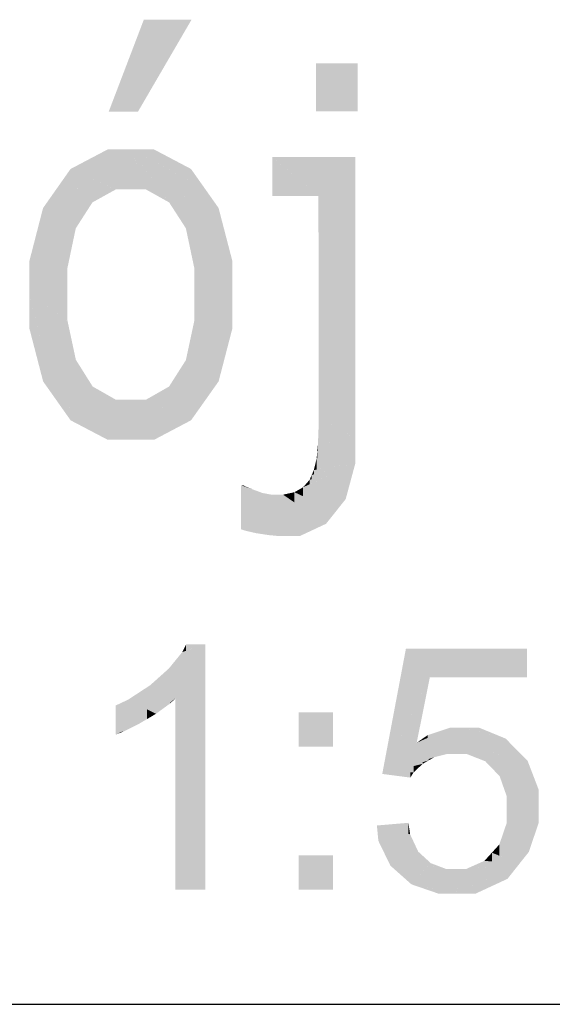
# Model space of a CAD drawing. Extents: x 64462 to 126444, y -56085 to -716.
# Tile 18 of 90: x 92926 to 93144, y -12550 to -12147. Entities that reach past the tile are written whole.
import ezdxf

# ---------------------------------------------------------------- set-up
doc = ezdxf.new("R2010")
doc.units = 0
doc.header["$LTSCALE"] = 11.25

# ---------------------------------------------------------------- blocks, each defined once
blk = doc.blocks.new('DwgObject-55396215-3381')
at = {"linetype": 'Continuous'}
for points in [[(48183.51, 15263.92), (48169.12, 15247.95), (48183.51, 15285.61)], [(48181.11, 15247.96), (48181.11, 15261.26), (48203.06, 15285.62)], [(48183.51, 15263.92), (48183.51, 15285.61), (48203.06, 15285.62)], [(48271.11, 15248.15), (48254.07, 15267.78), (48271.11, 15267.79)], [(48254.08, 15248.13), (48254.07, 15267.78), (48254.08, 15267.78)], [(48254.08, 15248.13), (48254.08, 15267.78), (48271.12, 15248.14)], [(48271.11, 15248.15), (48271.11, 15267.79), (48271.12, 15248.14)], [(48181.11, 15247.96), (48169.12, 15247.95), (48181.11, 15261.26)], [(48168.67, 15217.68), (48153.49, 15224.51), (48168.67, 15232.5)], [(48172.05, 15216.15), (48168.67, 15232.5), (48172.05, 15232.5)], [(48168.67, 15217.68), (48168.67, 15232.5), (48172.05, 15216.15)], [(48178.23, 15216.16), (48172.05, 15216.15), (48178.23, 15232.51)], [(48172.05, 15216.15), (48172.05, 15232.5), (48178.23, 15232.51)], [(48178.23, 15216.16), (48178.23, 15232.51), (48178.23, 15216.16)], [(48184.33, 15216.16), (48178.23, 15232.51), (48184.33, 15224.05)], [(48193.87, 15210.85), (48178.23, 15232.51), (48193.87, 15224.25)], [(48202.83, 15219.53), (48178.23, 15232.51), (48202.83, 15224.53)], [(48187.7, 15229.43), (48178.23, 15232.51), (48187.7, 15232.51)], [(48178.23, 15216.16), (48178.23, 15232.51), (48178.23, 15232.49)], [(48178.23, 15216.16), (48178.23, 15232.49), (48184.33, 15216.16)], [(48187.7, 15229.43), (48187.7, 15232.51), (48202.83, 15224.53)], [(48255.05, 15213.48), (48236.21, 15229.38), (48255.05, 15229.38)], [(48236.21, 15213.48), (48236.21, 15229.38), (48236.21, 15229.37)], [(48236.21, 15213.48), (48236.21, 15229.37), (48255.05, 15213.48)], [(48255.05, 15213.48), (48255.05, 15229.38), (48270.17, 15229.39)], [(48255.09, 15122.85), (48255.09, 15213.52), (48270.17, 15229.39)], [(48270.17, 15114.2), (48255.09, 15122.85), (48270.17, 15229.39)], [(48270.17, 15114.2), (48270.17, 15229.39), (48270.21, 15114.17)], [(48153.49, 15216.44), (48147.86, 15216.52), (48153.49, 15224.51)], [(48153.49, 15216.44), (48153.49, 15224.51), (48172.05, 15216.15)], [(48184.33, 15216.16), (48184.33, 15224.05), (48193.87, 15210.85)], [(48193.87, 15210.85), (48193.87, 15224.25), (48208.48, 15216.55)], [(48202.83, 15219.53), (48202.83, 15224.53), (48208.48, 15216.55)], [(48147.86, 15189.1), (48136.63, 15173.04), (48147.86, 15216.52)], [(48142.24, 15194.76), (48142.24, 15208.54), (48147.86, 15216.52)], [(48159.04, 15205.52), (48147.86, 15216.52), (48159.04, 15212.17)], [(48155.63, 15200.21), (48147.86, 15216.52), (48155.63, 15208.88)], [(48147.86, 15189.1), (48147.86, 15216.52), (48155.63, 15200.21)], [(48162.46, 15210.84), (48147.86, 15216.52), (48162.46, 15216.3)], [(48162.46, 15210.84), (48162.46, 15216.3), (48172.05, 15216.15)], [(48197.31, 15205.54), (48197.31, 15212.19), (48208.48, 15216.55)], [(48200.74, 15200.23), (48200.74, 15208.92), (48208.48, 15216.55)], [(48204.18, 15183.99), (48204.18, 15207.49), (48208.48, 15216.55)], [(48208.48, 15180.99), (48204.18, 15183.99), (48208.48, 15216.55)], [(48208.48, 15180.99), (48208.48, 15216.55), (48219.79, 15173.07)], [(48219.78, 15173.09), (48208.48, 15216.55), (48219.78, 15186.83)], [(48214.13, 15201.69), (48208.48, 15216.55), (48214.13, 15208.56)], [(48159.04, 15205.52), (48159.04, 15212.17), (48162.46, 15210.84)], [(48197.31, 15205.54), (48193.87, 15210.85), (48197.31, 15212.19)], [(48255.09, 15122.85), (48255.05, 15213.48), (48255.09, 15213.52)], [(48142.24, 15194.76), (48136.63, 15173.04), (48142.24, 15208.54)], [(48136.63, 15173.04), (48136.63, 15186.81), (48142.24, 15208.54)], [(48155.63, 15200.21), (48155.63, 15208.88), (48159.04, 15205.52)], [(48200.74, 15200.23), (48197.31, 15205.54), (48200.74, 15208.92)], [(48204.18, 15183.99), (48200.74, 15200.23), (48204.18, 15207.49)], [(48214.13, 15201.69), (48214.13, 15208.56), (48219.78, 15186.83)], [(48152.22, 15183.97), (48152.22, 15195.34), (48155.63, 15200.21)], [(48152.22, 15183.97), (48136.63, 15173.04), (48152.22, 15195.34)], [(48136.63, 15173.04), (48136.62, 15186.79), (48136.63, 15186.81)], [(48219.78, 15173.09), (48219.78, 15186.83), (48219.79, 15173.07)], [(48152.22, 15173.05), (48136.63, 15173.04), (48152.22, 15183.97)], [(48152.22, 15173.05), (48152.22, 15183.97), (48152.23, 15173.05)], [(48204.19, 15173.07), (48204.18, 15183.99), (48204.19, 15183.99)], [(48204.19, 15173.07), (48204.19, 15183.99), (48219.79, 15173.07)], [(48152.23, 15162.48), (48136.63, 15173.04), (48152.23, 15173.05)], [(48147.9, 15129.62), (48136.63, 15173.04), (48147.9, 15165.41)], [(48136.63, 15159.29), (48136.63, 15173.04), (48136.63, 15173.02)], [(48136.63, 15159.29), (48136.63, 15173.02), (48147.9, 15129.62)], [(48152.23, 15162.48), (48152.23, 15173.05), (48152.23, 15162.47)], [(48204.19, 15151.15), (48204.19, 15162.39), (48219.79, 15173.07)], [(48204.19, 15162.39), (48204.19, 15173.07), (48204.19, 15173.07)], [(48204.19, 15162.39), (48204.19, 15173.07), (48219.79, 15173.07)], [(48208.51, 15129.64), (48208.51, 15157.22), (48219.79, 15173.07)], [(48214.15, 15137.6), (48214.15, 15151.38), (48219.79, 15173.07)], [(48219.79, 15159.3), (48214.15, 15137.6), (48219.79, 15173.07)], [(48219.79, 15159.3), (48219.79, 15173.07), (48219.79, 15159.32)], [(48147.9, 15129.62), (48147.9, 15165.41), (48152.23, 15162.47)], [(48152.23, 15138.99), (48147.9, 15129.62), (48152.23, 15162.47)], [(48152.23, 15138.99), (48152.23, 15162.47), (48155.67, 15146.44)], [(48142.27, 15137.57), (48136.63, 15159.29), (48142.27, 15144.44)], [(48204.19, 15151.15), (48200.74, 15146.3), (48204.19, 15162.39)], [(48208.51, 15129.64), (48200.74, 15146.3), (48208.51, 15157.22)], [(48214.15, 15137.6), (48208.51, 15129.64), (48214.15, 15151.38)], [(48155.67, 15137.49), (48147.9, 15129.62), (48155.67, 15146.44)], [(48155.67, 15137.49), (48155.67, 15146.44), (48159.11, 15140.98)], [(48200.74, 15137.43), (48197.29, 15140.89), (48200.74, 15146.3)], [(48200.74, 15137.43), (48200.74, 15146.3), (48208.51, 15129.64)], [(48142.27, 15137.57), (48142.27, 15144.44), (48147.9, 15129.62)], [(48159.11, 15134.13), (48147.9, 15129.62), (48159.11, 15140.98)], [(48159.11, 15134.13), (48159.11, 15140.98), (48162.54, 15135.51)], [(48197.29, 15134.1), (48193.84, 15135.47), (48197.29, 15140.89)], [(48197.29, 15134.1), (48197.29, 15140.89), (48208.51, 15129.64)], [(48162.54, 15121.94), (48147.9, 15129.62), (48162.54, 15135.51)], [(48172.12, 15122.23), (48162.54, 15135.51), (48172.12, 15130.05)], [(48162.54, 15121.94), (48162.54, 15135.51), (48178.27, 15113.71)], [(48193.84, 15129.89), (48184.32, 15130.06), (48193.84, 15135.47)], [(48193.84, 15129.89), (48193.84, 15135.47), (48208.51, 15129.64)], [(48153.52, 15121.66), (48147.9, 15129.62), (48153.52, 15126.67)], [(48153.52, 15121.66), (48153.52, 15126.67), (48178.27, 15113.71)], [(48178.26, 15113.72), (48172.12, 15130.05), (48178.26, 15130.06)], [(48172.12, 15122.23), (48172.12, 15130.05), (48178.27, 15113.71)], [(48178.27, 15113.71), (48178.26, 15130.06), (48178.27, 15130.06)], [(48178.26, 15113.72), (48178.26, 15130.06), (48178.27, 15113.71)], [(48178.27, 15113.71), (48178.27, 15130.06), (48184.32, 15130.06)], [(48184.32, 15113.71), (48178.27, 15113.71), (48184.32, 15130.06)], [(48184.32, 15113.71), (48184.32, 15130.06), (48187.75, 15113.71)], [(48187.75, 15113.71), (48184.32, 15130.06), (48187.75, 15128.51)], [(48202.87, 15121.68), (48184.32, 15130.06), (48202.87, 15129.74)], [(48187.75, 15113.71), (48187.75, 15128.51), (48202.87, 15121.68)], [(48202.87, 15121.68), (48202.87, 15129.74), (48208.51, 15129.64)], [(48255.09, 15118.78), (48255.09, 15122.85), (48255.09, 15122.85)], [(48255.09, 15118.78), (48255.09, 15122.85), (48270.21, 15114.17)], [(48168.71, 15113.7), (48153.52, 15121.66), (48168.71, 15116.78)], [(48255.09, 15111.89), (48254.83, 15111.85), (48255.09, 15118.78)], [(48255.09, 15111.89), (48255.09, 15118.78), (48270.21, 15114.17)], [(48168.71, 15113.7), (48168.71, 15116.78), (48178.27, 15113.71)], [(48270.21, 15104.3), (48254.57, 15109.01), (48270.21, 15114.17)], [(48254.83, 15109.09), (48254.83, 15111.85), (48270.21, 15114.17)], [(48270.21, 15104.3), (48270.21, 15114.17), (48270.21, 15104.3)], [(48254.83, 15109.09), (48254.57, 15109.01), (48254.83, 15111.85)], [(48254.31, 15101.51), (48253.16, 15101.3), (48254.31, 15106.16)], [(48254.57, 15106.13), (48254.31, 15106.16), (48254.57, 15109.01)], [(48254.31, 15101.51), (48254.31, 15106.16), (48270.21, 15104.3)], [(48254.57, 15106.13), (48254.57, 15109.01), (48270.21, 15104.3)], [(48251.39, 15095.5), (48251.39, 15097.28), (48270.21, 15104.3)], [(48252.28, 15097.61), (48252.28, 15099.29), (48270.21, 15104.3)], [(48253.16, 15099.54), (48253.16, 15101.3), (48270.21, 15104.3)], [(48262.17, 15084.36), (48262.17, 15100.54), (48270.21, 15104.3)], [(48266.19, 15089.4), (48266.19, 15094.34), (48270.21, 15104.3)], [(48262.17, 15084.36), (48248.74, 15094.25), (48262.17, 15100.54)], [(48252.28, 15097.61), (48251.39, 15097.28), (48252.28, 15099.29)], [(48253.16, 15099.54), (48252.28, 15099.29), (48253.16, 15101.3)], [(48224.1, 15094.89), (48223.3, 15095.12), (48224.1, 15095.12)], [(48225.23, 15094.42), (48223.3, 15095.12), (48225.23, 15094.57)], [(48223.3, 15077.09), (48223.3, 15095.12), (48223.3, 15095.12)], [(48223.3, 15077.09), (48223.3, 15095.12), (48228.27, 15093.33)], [(48224.1, 15094.89), (48224.1, 15095.12), (48225.23, 15094.57)], [(48225.23, 15094.42), (48225.23, 15094.57), (48228.27, 15093.33)], [(48248.74, 15090.59), (48245.2, 15092.24), (48248.74, 15094.25)], [(48251.39, 15095.5), (48248.74, 15094.25), (48251.39, 15097.28)], [(48248.74, 15090.59), (48248.74, 15094.25), (48262.17, 15084.36)], [(48266.19, 15089.4), (48262.17, 15084.36), (48266.19, 15094.34)], [(48228.27, 15086.58), (48225.07, 15076.49), (48228.27, 15093.33)], [(48225.07, 15076.49), (48225.07, 15082.88), (48228.27, 15093.33)], [(48229.48, 15075.48), (48225.07, 15076.49), (48229.48, 15090.41)], [(48228.27, 15086.58), (48228.27, 15093.33), (48230.18, 15092.63)], [(48229.48, 15075.48), (48229.48, 15090.41), (48230.18, 15092.63)], [(48230.18, 15079.89), (48229.48, 15075.48), (48230.18, 15092.63)], [(48232.09, 15075.09), (48229.48, 15075.48), (48232.09, 15091.93)], [(48230.18, 15079.89), (48230.18, 15092.63), (48232.09, 15091.93)], [(48232.09, 15075.09), (48232.09, 15091.93), (48232.12, 15075.08)], [(48232.12, 15075.08), (48232.09, 15091.93), (48232.12, 15091.92)], [(48232.12, 15075.08), (48232.12, 15091.92), (48235.82, 15091.23)], [(48235.82, 15074.58), (48234.75, 15074.68), (48235.82, 15091.23)], [(48234.75, 15074.68), (48234.75, 15086.58), (48235.82, 15091.23)], [(48235.82, 15074.58), (48235.82, 15091.23), (48239, 15074.28)], [(48237.63, 15081.57), (48235.82, 15091.23), (48237.63, 15091.23)], [(48239, 15074.28), (48237.63, 15091.23), (48239, 15083.44)], [(48240.53, 15074.74), (48237.63, 15091.23), (48240.53, 15091.23)], [(48237.63, 15081.57), (48237.63, 15091.23), (48239, 15074.28)], [(48245.2, 15088.07), (48240.53, 15091.23), (48245.2, 15092.24)], [(48240.61, 15074.28), (48240.53, 15091.23), (48240.61, 15091.17)], [(48240.53, 15074.74), (48240.53, 15091.23), (48240.61, 15074.28)], [(48240.61, 15074.28), (48240.61, 15091.17), (48258.15, 15079.32)], [(48245.2, 15088.07), (48245.2, 15092.24), (48258.15, 15079.32)], [(48258.15, 15079.32), (48245.2, 15092.24), (48258.15, 15086.23)], [(48234.75, 15074.68), (48232.12, 15075.08), (48234.75, 15086.58)], [(48258.15, 15079.32), (48258.15, 15086.23), (48262.17, 15084.36)], [(48225.07, 15076.49), (48223.3, 15077.09), (48225.07, 15082.88)], [(48239, 15074.28), (48239, 15083.44), (48240.61, 15074.28)], [(48247.37, 15074.28), (48247.37, 15076.22), (48258.15, 15079.32)], [(48247.37, 15074.28), (48240.61, 15074.28), (48247.37, 15076.22)], [(48208.77, 14929.65), (48199.25, 15026.81), (48208.77, 15030.05)], [(48200.85, 15027.36), (48199.25, 15026.81), (48200.85, 15030.05)], [(48200.85, 15027.36), (48200.85, 15030.05), (48208.77, 15030.05)], [(48196.47, 14929.65), (48196.47, 15007.89), (48199.25, 15026.81)], [(48199.25, 14929.65), (48196.47, 14929.65), (48199.25, 15026.81)], [(48196.47, 15007.89), (48196.47, 15023.41), (48199.25, 15026.81)], [(48199.25, 14929.65), (48199.25, 15026.81), (48208.77, 14929.65)], [(48290.87, 14996.65), (48281.17, 14976.95), (48290.87, 15028.25)], [(48300.67, 15016.55), (48290.87, 15028.25), (48300.67, 15025.94)], [(48340.47, 15016.55), (48290.87, 15028.25), (48340.47, 15028.25)], [(48290.87, 14996.65), (48290.87, 15028.25), (48300.67, 15016.55)], [(48300.67, 15016.55), (48300.67, 15025.94), (48340.47, 15016.55)], [(48196.47, 15007.89), (48193.8, 15020.13), (48196.47, 15023.41)], [(48193.8, 15011.49), (48189.95, 15016.68), (48193.8, 15020.13)], [(48193.8, 15011.49), (48193.8, 15020.13), (48196.47, 15007.89)], [(48189.95, 15011.25), (48186.1, 15013.24), (48189.95, 15016.68)], [(48189.95, 15011.25), (48189.95, 15016.68), (48196.47, 15007.89)], [(48295.28, 14989.71), (48295.28, 15005.6), (48300.67, 15016.55)], [(48186.1, 15002.75), (48177.11, 15007.37), (48186.1, 15013.24)], [(48188.46, 15001.54), (48186.1, 15013.24), (48188.46, 15012.02)], [(48186.1, 15002.75), (48186.1, 15013.24), (48188.46, 15001.54)], [(48188.46, 15001.54), (48188.46, 15012.02), (48196.47, 15007.89)], [(48177.11, 15000.73), (48171.97, 15004.95), (48177.11, 15007.37)], [(48184.87, 14999.43), (48177.11, 15007.37), (48184.87, 15003.39)], [(48181.28, 14997.31), (48177.11, 15007.37), (48181.28, 15003.11)], [(48177.11, 15000.73), (48177.11, 15007.37), (48181.28, 14997.31)], [(48194.26, 15005.77), (48188.46, 15001.54), (48194.26, 15006.14)], [(48194.26, 15005.77), (48194.26, 15006.14), (48196.47, 15007.89)], [(48295.28, 14989.71), (48281.17, 14976.95), (48295.28, 15005.6)], [(48171.97, 14993.09), (48171.97, 15004.95), (48181.28, 14997.31)], [(48181.28, 14997.31), (48181.28, 15003.11), (48184.87, 14999.43)], [(48184.87, 14999.43), (48184.87, 15003.39), (48188.46, 15001.54)], [(48260.97, 14988.15), (48246.97, 14988.15), (48260.97, 15002.15)], [(48246.97, 14988.15), (48246.97, 15002.15), (48260.97, 15002.15)], [(48174.83, 14994.14), (48174.83, 14994.39), (48181.28, 14997.31)], [(48174.83, 14994.14), (48171.97, 14993.09), (48174.83, 14994.39)], [(48307.87, 14985.15), (48295.28, 14989.71), (48307.87, 14995.36)], [(48299.77, 14991.72), (48299.77, 14992.83), (48309.2, 14995.95)], [(48309.2, 14985.15), (48307.87, 14985.15), (48309.2, 14995.95)], [(48307.87, 14985.15), (48307.87, 14995.36), (48309.2, 14995.95)], [(48314.13, 14987.71), (48309.2, 14995.95), (48314.13, 14995.95)], [(48310.86, 14985.15), (48309.2, 14995.95), (48310.86, 14993.18)], [(48309.2, 14985.15), (48309.2, 14995.95), (48310.86, 14985.15)], [(48314.13, 14987.71), (48314.13, 14995.95), (48315.66, 14985.15)], [(48315.66, 14985.15), (48314.13, 14995.95), (48315.66, 14993.67)], [(48323.39, 14982.12), (48314.13, 14995.95), (48323.39, 14993.56)], [(48320.67, 14994.27), (48314.13, 14995.95), (48320.67, 14995.95)], [(48315.66, 14985.15), (48315.66, 14993.67), (48323.39, 14982.12)], [(48320.67, 14994.27), (48320.67, 14995.95), (48331.7, 14991.42)], [(48323.39, 14982.12), (48323.39, 14993.56), (48331.7, 14991.42)], [(48295.28, 14981.48), (48281.17, 14976.95), (48295.28, 14989.71)], [(48299.77, 14991.72), (48295.28, 14989.71), (48299.77, 14992.83)], [(48295.28, 14981.48), (48295.28, 14989.71), (48302.51, 14983.8)], [(48302.51, 14983.8), (48295.28, 14989.71), (48302.51, 14987.09)], [(48310.86, 14985.15), (48310.86, 14993.18), (48315.66, 14985.15)], [(48326.32, 14979.08), (48326.32, 14985.39), (48331.7, 14991.42)], [(48331.7, 14979.87), (48329.25, 14976.04), (48331.7, 14991.42)], [(48329.25, 14976.04), (48329.25, 14985.8), (48331.7, 14991.42)], [(48331.7, 14979.87), (48331.7, 14991.42), (48336.19, 14986.88)], [(48302.51, 14983.8), (48302.51, 14987.09), (48307.87, 14985.15)], [(48326.32, 14979.08), (48323.39, 14982.12), (48326.32, 14985.39)], [(48329.25, 14976.04), (48326.32, 14979.08), (48329.25, 14985.8)], [(48332.17, 14967.75), (48332.17, 14980.61), (48336.19, 14986.88)], [(48336.19, 14968.65), (48332.17, 14967.75), (48336.19, 14986.88)], [(48336.19, 14968.65), (48336.19, 14986.88), (48345.17, 14970.68)], [(48340.68, 14978.78), (48336.19, 14986.88), (48340.68, 14982.35)], [(48300.14, 14982.46), (48281.17, 14976.95), (48300.14, 14983.04)], [(48297.77, 14981.11), (48281.17, 14976.95), (48297.77, 14981.77)], [(48294.03, 14977.61), (48294.03, 14980.17), (48297.77, 14981.11)], [(48297.77, 14981.11), (48297.77, 14981.77), (48300.14, 14982.46)], [(48300.14, 14982.46), (48300.14, 14983.04), (48302.51, 14983.8)], [(48340.68, 14978.78), (48340.68, 14982.35), (48345.17, 14970.68)], [(48294.03, 14977.61), (48281.17, 14976.95), (48294.03, 14980.17)], [(48292.67, 14975.45), (48281.17, 14976.95), (48292.67, 14977.54)], [(48292.67, 14975.45), (48292.67, 14977.54), (48294.03, 14977.61)], [(48332.17, 14967.75), (48329.25, 14976.04), (48332.17, 14980.61)], [(48345.17, 14963.56), (48332.17, 14956.96), (48345.17, 14970.68)], [(48332.17, 14956.96), (48332.17, 14962.49), (48345.17, 14970.68)], [(48332.17, 14962.49), (48332.17, 14967.75), (48345.17, 14970.68)], [(48332.17, 14951.02), (48332.17, 14956.96), (48345.17, 14963.56)], [(48337.27, 14940.09), (48337.27, 14955.94), (48345.17, 14963.56)], [(48341.22, 14945.04), (48341.22, 14951.83), (48345.17, 14963.56)], [(48345.17, 14956.77), (48341.22, 14945.04), (48345.17, 14963.56)], [(48291.87, 14952.44), (48278.97, 14955.85), (48291.87, 14956.95)], [(48291.87, 14952.44), (48291.87, 14956.95), (48292.59, 14952.25)], [(48332.17, 14951.02), (48329.13, 14948.09), (48332.17, 14956.96)], [(48288.81, 14935.59), (48278.97, 14955.85), (48288.81, 14953.25)], [(48279.59, 14949.54), (48278.97, 14955.85), (48279.59, 14954.59)], [(48279.59, 14949.54), (48279.59, 14954.59), (48288.81, 14935.59)], [(48288.81, 14935.59), (48288.81, 14953.25), (48292.59, 14952.25)], [(48337.27, 14940.09), (48329.13, 14948.09), (48337.27, 14955.94)], [(48284.51, 14939.41), (48279.59, 14949.54), (48284.51, 14942.1)], [(48292.59, 14940.7), (48288.81, 14935.59), (48292.59, 14952.25)], [(48292.59, 14940.7), (48292.59, 14952.25), (48295.89, 14945.17)], [(48341.22, 14945.04), (48337.27, 14940.09), (48341.22, 14951.83)], [(48293.12, 14931.77), (48293.12, 14941.42), (48295.89, 14945.17)], [(48295.89, 14937.47), (48293.12, 14931.77), (48295.89, 14945.17)], [(48295.89, 14937.47), (48295.89, 14945.17), (48298.48, 14942.8)], [(48329.13, 14943.48), (48326.08, 14944.74), (48329.13, 14948.09)], [(48329.13, 14943.48), (48329.13, 14948.09), (48337.27, 14940.09)], [(48260.97, 14929.65), (48246.97, 14929.65), (48260.97, 14943.65)], [(48246.97, 14929.65), (48246.97, 14943.65), (48260.97, 14943.65)], [(48284.51, 14939.41), (48284.51, 14942.1), (48288.81, 14935.59)], [(48293.12, 14931.77), (48288.81, 14935.59), (48293.12, 14941.42)], [(48298.48, 14937.61), (48293.12, 14931.77), (48298.48, 14942.8)], [(48298.48, 14937.61), (48298.48, 14942.8), (48301.08, 14940.42)], [(48323.04, 14938.76), (48315.53, 14938.05), (48323.04, 14941.4)], [(48326.08, 14941.12), (48323.04, 14941.4), (48326.08, 14944.74)], [(48323.04, 14938.76), (48323.04, 14941.4), (48337.27, 14940.09)], [(48326.08, 14941.12), (48326.08, 14944.74), (48337.27, 14940.09)], [(48301.08, 14930.08), (48293.12, 14931.77), (48301.08, 14940.42)], [(48307.37, 14932.56), (48301.08, 14940.42), (48307.37, 14938.05)], [(48301.08, 14930.08), (48301.08, 14940.42), (48311.05, 14927.95)], [(48307.37, 14932.56), (48307.37, 14938.05), (48311.05, 14927.95)], [(48311.05, 14927.95), (48307.37, 14938.05), (48311.05, 14938.05)], [(48311.05, 14927.95), (48311.05, 14938.05), (48311.07, 14938.05)], [(48311.07, 14928), (48311.05, 14927.95), (48311.07, 14938.05)], [(48315.53, 14930.03), (48311.05, 14927.95), (48315.53, 14938.05)], [(48311.07, 14928), (48311.07, 14938.05), (48315.53, 14938.05)], [(48315.53, 14930.03), (48315.53, 14938.05), (48337.27, 14940.09)], [(48319.36, 14927.95), (48319.36, 14931.8), (48337.27, 14940.09)], [(48332.47, 14934.02), (48319.36, 14927.95), (48332.47, 14936.84)], [(48332.47, 14934.02), (48332.47, 14936.84), (48337.27, 14940.09)], [(48304.24, 14927.95), (48293.12, 14931.77), (48304.24, 14929.4)], [(48304.24, 14927.95), (48304.24, 14929.4), (48311.05, 14927.95)], [(48319.36, 14927.95), (48311.05, 14927.95), (48319.36, 14931.8)]]:
    blk.add_hatch(color=1, dxfattribs=at).paths.add_polyline_path(points)
at = {"color": 1, "linetype": 'Continuous'}
blk.add_line((47267.84, 14882.68), (48917.84, 14882.68), dxfattribs=at)

msp = doc.modelspace()

# ---------------------------------------------------------------- block references
msp.add_blockref('DwgObject-55396215-3381', (44793.1, -27432.61))

doc.saveas('drawing.dxf')
